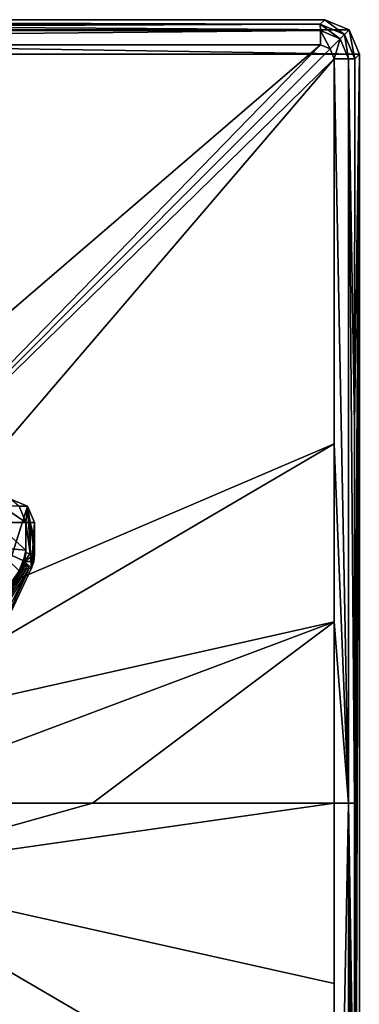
# Model space of a CAD drawing. Header units: millimetres. Extents: x -134 to 34, y -34 to 34.
# Tile 9 of 18: x -81 to -66, y -9 to 34. Entities that reach past the tile are written whole.
import ezdxf

# ---------------------------------------------------------------- set-up
doc = ezdxf.new("R2010")
doc.units = ezdxf.units.MM
doc.header["$LTSCALE"] = 65.128124
for name, color, linetype in [('117', 7, 'CONTINUOUS'), ('123', 7, 'CONTINUOUS'), ('124', 7, 'CONTINUOUS'), ('133', 7, 'CONTINUOUS'), ('134', 7, 'CONTINUOUS'), ('151', 7, 'CONTINUOUS'), ('165', 7, 'CONTINUOUS'), ('166', 7, 'CONTINUOUS'), ('167', 7, 'CONTINUOUS'), ('180', 7, 'CONTINUOUS'), ('181', 7, 'CONTINUOUS'), ('182', 7, 'CONTINUOUS'), ('183', 7, 'CONTINUOUS'), ('184', 7, 'CONTINUOUS'), ('185', 7, 'CONTINUOUS'), ('186', 7, 'CONTINUOUS'), ('187', 7, 'CONTINUOUS'), ('203', 7, 'CONTINUOUS'), ('204', 7, 'CONTINUOUS'), ('211', 7, 'CONTINUOUS'), ('82', 7, 'CONTINUOUS'), ('83', 7, 'CONTINUOUS'), ('84', 7, 'CONTINUOUS'), ('88', 7, 'CONTINUOUS'), ('89', 7, 'CONTINUOUS'), ('90', 7, 'CONTINUOUS'), ('91', 7, 'CONTINUOUS'), ('92', 7, 'CONTINUOUS'), ('93', 7, 'CONTINUOUS'), ('94', 7, 'CONTINUOUS')]:
    doc.layers.add(name, color=color, linetype=linetype)

msp = doc.modelspace()

# ---------------------------------------------------------------- linework, layer by layer
at = {"layer": '117', "color": 7, "linetype": 'CONTINUOUS'}
for points in [[(-83.977, 5.33, 181.05), (-80.707, 10.123, 180.476), (-85.768, 3.084, 181.583), (-83.977, 5.33, 181.05)], [(-85.768, 3.084, 181.583), (-80.707, 10.123, 180.476), (-84.254, 3.891, 184.289), (-85.768, 3.084, 181.583)], [(-80.707, 10.123, 180.476), (-80.675, 10.149, 182.829), (-84.254, 3.891, 184.289), (-80.707, 10.123, 180.476)], [(-84.254, 3.891, 184.289), (-80.675, 10.149, 182.829), (-83.484, 4.562, 187.917), (-84.254, 3.891, 184.289)], [(-81.847, 8.456, 179.734), (-80.707, 10.123, 180.476), (-83.977, 5.33, 181.05), (-81.847, 8.456, 179.734)], [(-80.68, 10.145, 198.942), (-80.79, 10.08, 205.432), (-83.577, 5.382, 200.462), (-80.68, 10.145, 198.942)], [(-83.236, 5.132, 196.329), (-80.68, 10.145, 198.942), (-83.577, 5.382, 200.462), (-83.236, 5.132, 196.329)], [(-80.664, 10.158, 185.523), (-80.656, 10.165, 188.635), (-83.484, 4.562, 187.917), (-80.664, 10.158, 185.523)], [(-83.484, 4.562, 187.917), (-80.656, 10.165, 188.635), (-83.216, 4.905, 192.068), (-83.484, 4.562, 187.917)], [(-80.675, 10.149, 182.829), (-80.664, 10.158, 185.523), (-83.484, 4.562, 187.917), (-80.675, 10.149, 182.829)], [(-80.651, 10.169, 193.399), (-80.68, 10.145, 198.942), (-83.236, 5.132, 196.329), (-80.651, 10.169, 193.399)], [(-83.216, 4.905, 192.068), (-80.651, 10.169, 193.399), (-83.236, 5.132, 196.329), (-83.216, 4.905, 192.068)], [(-80.656, 10.165, 188.635), (-80.651, 10.169, 193.399), (-83.216, 4.905, 192.068), (-80.656, 10.165, 188.635)], [(-81.334, 9.272, 179.005), (-80.707, 10.123, 180.476), (-81.847, 8.456, 179.734), (-81.334, 9.272, 179.005)], [(-80.791, 10.077, 178.108), (-80.707, 10.123, 180.476), (-81.334, 9.272, 179.005), (-80.791, 10.077, 178.108)]]:
    msp.add_3dface(points, dxfattribs=at)
at = {"layer": '123', "color": 7, "linetype": 'CONTINUOUS'}
for points in [[(-80.5, 12.18, 205.517), (-81.841, 12.18, 210.521), (-80.5, 10.969, 205.517), (-80.5, 12.18, 205.517)], [(-80.5, 10.969, 205.517), (-81.841, 12.18, 210.521), (-81.841, 11.093, 210.52), (-80.5, 10.969, 205.517)]]:
    msp.add_3dface(points, dxfattribs=at)
at = {"layer": '124', "color": 7, "linetype": 'CONTINUOUS'}
for points in [[(-80.5, 12.18, 205.517), (-80.5, 10.969, 205.517), (-80.5, 10.967, 205.465), (-80.5, 12.18, 205.517)], [(-80.5, 10.844, 197.597), (-80.5, 12.18, 205.517), (-80.5, 10.966, 205.413), (-80.5, 10.844, 197.597)], [(-80.5, 12.18, 205.517), (-80.5, 10.844, 197.597), (-80.5, 12.18, 190.517), (-80.5, 12.18, 205.517)], [(-80.5, 10.966, 205.413), (-80.5, 12.18, 205.517), (-80.5, 10.967, 205.465), (-80.5, 10.966, 205.413)], [(-80.5, 10.938, 176.534), (-80.5, 10.929, 176.388), (-80.5, 12.18, 190.517), (-80.5, 10.938, 176.534)], [(-80.5, 12.18, 190.517), (-80.5, 10.929, 176.388), (-80.5, 10.899, 175.95), (-80.5, 12.18, 190.517)], [(-80.5, 10.944, 176.683), (-80.5, 10.938, 176.534), (-80.5, 12.18, 190.517), (-80.5, 10.944, 176.683)], [(-80.5, 10.956, 177.075), (-80.5, 10.944, 176.683), (-80.5, 12.18, 190.517), (-80.5, 10.956, 177.075)], [(-80.5, 10.966, 177.465), (-80.5, 10.956, 177.075), (-80.5, 12.18, 190.517), (-80.5, 10.966, 177.465)], [(-80.5, 10.97, 177.8), (-80.5, 10.966, 177.465), (-80.5, 12.18, 190.517), (-80.5, 10.97, 177.8)], [(-80.5, 10.964, 178.136), (-80.5, 10.97, 177.8), (-80.5, 12.18, 190.517), (-80.5, 10.964, 178.136)], [(-80.5, 10.827, 190.506), (-80.5, 10.964, 178.136), (-80.5, 12.18, 190.517), (-80.5, 10.827, 190.506)], [(-80.5, 10.844, 197.597), (-80.5, 10.827, 190.506), (-80.5, 12.18, 190.517), (-80.5, 10.844, 197.597)], [(-80.5, 12.18, 175.517), (-80.5, 12.18, 190.517), (-80.5, 11.525, 175.517), (-80.5, 12.18, 175.517)], [(-80.5, 11.525, 175.517), (-80.5, 12.18, 190.517), (-80.5, 10.869, 175.517), (-80.5, 11.525, 175.517)], [(-80.5, 10.869, 175.517), (-80.5, 12.18, 190.517), (-80.5, 10.899, 175.95), (-80.5, 10.869, 175.517)]]:
    msp.add_3dface(points, dxfattribs=at)
at = {"layer": '133', "color": 7, "linetype": 'CONTINUOUS'}
for points in [[(-88.061, 0.02, 126.021), (-87.731, -1.714, 76.519), (-80.468, 10.164, 101.681), (-88.061, 0.02, 126.021)], [(-80.58, 10.147, 138.702), (-88.061, 0.02, 126.021), (-80.468, 10.164, 101.681), (-80.58, 10.147, 138.702)], [(-80.693, 10.131, 175.517), (-88.061, 0.02, 126.021), (-80.58, 10.147, 138.702), (-80.693, 10.131, 175.517)], [(-83.245, 6.43, 175.517), (-88.061, 0.02, 126.021), (-80.693, 10.131, 175.517), (-83.245, 6.43, 175.517)], [(-87.731, -1.714, 76.519), (-87.402, -3.447, 27.017), (-80.356, 10.18, 64.453), (-87.731, -1.714, 76.519)], [(-80.468, 10.164, 101.681), (-87.731, -1.714, 76.519), (-80.356, 10.18, 64.453), (-80.468, 10.164, 101.681)], [(-80.356, 10.18, 64.453), (-87.402, -3.447, 27.017), (-83.455, 3.414, 27.017), (-80.356, 10.18, 64.453)], [(-80.246, 10.197, 27.017), (-80.356, 10.18, 64.453), (-83.455, 3.414, 27.017), (-80.246, 10.197, 27.017)]]:
    msp.add_3dface(points, dxfattribs=at)
at = {"layer": '134', "color": 7, "linetype": 'CONTINUOUS'}
for points in [[(-80.5, 12.18, 175.517), (-80.5, 11.525, 175.517), (-80.5, 10.867, 175.491), (-80.5, 12.18, 175.517)], [(-80.313, 10.825, 101.464), (-80.5, 12.18, 175.517), (-80.5, 10.867, 175.491), (-80.313, 10.825, 101.464)], [(-80.5, 12.18, 175.517), (-80.313, 10.825, 101.464), (-80.313, 12.18, 101.267), (-80.5, 12.18, 175.517)], [(-80.313, 10.825, 101.464), (-80.126, 10.784, 27.017), (-80.313, 12.18, 101.267), (-80.313, 10.825, 101.464)], [(-80.313, 12.18, 101.267), (-80.126, 10.784, 27.017), (-80.126, 11.48, 27.017), (-80.313, 12.18, 101.267)], [(-80.126, 12.18, 27.017), (-80.313, 12.18, 101.267), (-80.126, 11.48, 27.017), (-80.126, 12.18, 27.017)], [(-80.5, 11.525, 175.517), (-80.5, 10.869, 175.517), (-80.5, 10.867, 175.491), (-80.5, 11.525, 175.517)]]:
    msp.add_3dface(points, dxfattribs=at)
at = {"layer": '151', "color": 7, "linetype": 'CONTINUOUS'}
for points in [[(-80.754, 10.097, 176.448), (-80.761, 10.094, 176.578), (-81.07, 9.622, 176.396), (-80.754, 10.097, 176.448)], [(-80.761, 10.094, 176.578), (-80.768, 10.089, 176.708), (-81.07, 9.622, 176.396), (-80.761, 10.094, 176.578)]]:
    msp.add_3dface(points, dxfattribs=at)
at = {"layer": '165', "color": 7, "linetype": 'CONTINUOUS'}
for points in [[(-81.841, 12.18, 210.521), (-80.5, 12.18, 205.517), (-81.531, 12.887, 209.231), (-81.841, 12.18, 210.521)], [(-80.5, 12.18, 205.517), (-80.793, 12.887, 205.517), (-81.531, 12.887, 209.231), (-80.5, 12.18, 205.517)]]:
    msp.add_3dface(points, dxfattribs=at)
at = {"layer": '166', "color": 7, "linetype": 'CONTINUOUS'}
for points in [[(-80.5, 12.18, 175.517), (-80.793, 12.887, 205.517), (-80.5, 12.18, 190.517), (-80.5, 12.18, 175.517)], [(-80.5, 12.18, 205.517), (-80.5, 12.18, 190.517), (-80.793, 12.887, 205.517), (-80.5, 12.18, 205.517)], [(-80.793, 12.887, 205.517), (-80.5, 12.18, 175.517), (-80.793, 12.887, 175.517), (-80.793, 12.887, 205.517)]]:
    msp.add_3dface(points, dxfattribs=at)
at = {"layer": '167', "color": 7, "linetype": 'CONTINUOUS'}
for points in [[(-81.126, 13.18, 27.017), (-80.793, 12.887, 175.517), (-80.419, 12.887, 27.017), (-81.126, 13.18, 27.017)], [(-80.793, 12.887, 175.517), (-80.5, 12.18, 175.517), (-80.419, 12.887, 27.017), (-80.793, 12.887, 175.517)], [(-80.5, 12.18, 175.517), (-80.313, 12.18, 101.267), (-80.419, 12.887, 27.017), (-80.5, 12.18, 175.517)], [(-80.313, 12.18, 101.267), (-80.126, 12.18, 27.017), (-80.419, 12.887, 27.017), (-80.313, 12.18, 101.267)]]:
    msp.add_3dface(points, dxfattribs=at)
at = {"layer": '180', "color": 7, "linetype": 'CONTINUOUS'}
for points in [[(-81.841, 11.093, 210.52), (-80.794, 10.078, 205.551), (-80.575, 10.5, 205.535), (-81.841, 11.093, 210.52)], [(-80.5, 10.969, 205.517), (-81.841, 11.093, 210.52), (-80.575, 10.5, 205.535), (-80.5, 10.969, 205.517)]]:
    msp.add_3dface(points, dxfattribs=at)
at = {"layer": '181', "color": 7, "linetype": 'CONTINUOUS'}
for points in [[(-80.5, 10.967, 205.465), (-80.5, 10.969, 205.517), (-80.575, 10.5, 205.535), (-80.5, 10.967, 205.465)], [(-80.5, 10.966, 205.413), (-80.5, 10.967, 205.465), (-80.575, 10.5, 205.535), (-80.5, 10.966, 205.413)], [(-80.5, 10.966, 205.413), (-80.575, 10.5, 205.535), (-80.574, 10.5, 205.423), (-80.5, 10.966, 205.413)], [(-80.794, 10.078, 205.551), (-80.792, 10.079, 205.491), (-80.575, 10.5, 205.535), (-80.794, 10.078, 205.551)], [(-80.792, 10.079, 205.491), (-80.79, 10.08, 205.432), (-80.575, 10.5, 205.535), (-80.792, 10.079, 205.491)], [(-80.575, 10.5, 205.535), (-80.79, 10.08, 205.432), (-80.574, 10.5, 205.423), (-80.575, 10.5, 205.535)]]:
    msp.add_3dface(points, dxfattribs=at)
at = {"layer": '182', "color": 7, "linetype": 'CONTINUOUS'}
for points in [[(-80.707, 10.123, 180.476), (-80.791, 10.077, 178.108), (-80.5, 10.827, 190.506), (-80.707, 10.123, 180.476)], [(-80.5, 10.827, 190.506), (-80.791, 10.077, 178.108), (-80.575, 10.497, 178.121), (-80.5, 10.827, 190.506)], [(-80.675, 10.149, 182.829), (-80.707, 10.123, 180.476), (-80.5, 10.827, 190.506), (-80.675, 10.149, 182.829)], [(-80.68, 10.145, 198.942), (-80.5, 10.844, 197.597), (-80.5, 10.966, 205.413), (-80.68, 10.145, 198.942)], [(-80.68, 10.145, 198.942), (-80.5, 10.966, 205.413), (-80.574, 10.5, 205.423), (-80.68, 10.145, 198.942)], [(-80.68, 10.145, 198.942), (-80.651, 10.169, 193.399), (-80.5, 10.844, 197.597), (-80.68, 10.145, 198.942)], [(-80.664, 10.158, 185.523), (-80.675, 10.149, 182.829), (-80.5, 10.827, 190.506), (-80.664, 10.158, 185.523)], [(-80.656, 10.165, 188.635), (-80.664, 10.158, 185.523), (-80.5, 10.827, 190.506), (-80.656, 10.165, 188.635)], [(-80.651, 10.169, 193.399), (-80.656, 10.165, 188.635), (-80.5, 10.827, 190.506), (-80.651, 10.169, 193.399)], [(-80.651, 10.169, 193.399), (-80.5, 10.827, 190.506), (-80.5, 10.844, 197.597), (-80.651, 10.169, 193.399)], [(-80.5, 10.964, 178.136), (-80.5, 10.827, 190.506), (-80.575, 10.497, 178.121), (-80.5, 10.964, 178.136)], [(-80.79, 10.08, 205.432), (-80.68, 10.145, 198.942), (-80.574, 10.5, 205.423), (-80.79, 10.08, 205.432)]]:
    msp.add_3dface(points, dxfattribs=at)
at = {"layer": '183', "color": 7, "linetype": 'CONTINUOUS'}
for points in [[(-80.5, 10.966, 177.465), (-80.5, 10.97, 177.8), (-80.575, 10.497, 178.121), (-80.5, 10.966, 177.465)], [(-80.5, 10.97, 177.8), (-80.5, 10.964, 178.136), (-80.575, 10.497, 178.121), (-80.5, 10.97, 177.8)], [(-80.5, 10.966, 177.465), (-80.575, 10.497, 178.121), (-80.574, 10.501, 177.477), (-80.5, 10.966, 177.465)], [(-80.791, 10.077, 178.108), (-80.79, 10.084, 177.796), (-80.574, 10.501, 177.477), (-80.791, 10.077, 178.108)], [(-80.575, 10.497, 178.121), (-80.791, 10.077, 178.108), (-80.574, 10.501, 177.477), (-80.575, 10.497, 178.121)], [(-80.79, 10.084, 177.796), (-80.789, 10.082, 177.487), (-80.574, 10.501, 177.477), (-80.79, 10.084, 177.796)]]:
    msp.add_3dface(points, dxfattribs=at)
at = {"layer": '184', "color": 7, "linetype": 'CONTINUOUS'}
for points in [[(-80.5, 10.956, 177.075), (-80.5, 10.966, 177.465), (-80.574, 10.501, 177.477), (-80.5, 10.956, 177.075)], [(-80.5, 10.944, 176.683), (-80.5, 10.956, 177.075), (-80.574, 10.501, 177.477), (-80.5, 10.944, 176.683)], [(-80.5, 10.944, 176.683), (-80.574, 10.501, 177.477), (-80.569, 10.496, 176.696), (-80.5, 10.944, 176.683)], [(-80.574, 10.501, 177.477), (-80.789, 10.082, 177.487), (-80.569, 10.496, 176.696), (-80.574, 10.501, 177.477)], [(-80.789, 10.082, 177.487), (-80.779, 10.085, 177.097), (-80.569, 10.496, 176.696), (-80.789, 10.082, 177.487)], [(-80.779, 10.085, 177.097), (-80.768, 10.089, 176.708), (-80.569, 10.496, 176.696), (-80.779, 10.085, 177.097)]]:
    msp.add_3dface(points, dxfattribs=at)
at = {"layer": '185', "color": 7, "linetype": 'CONTINUOUS'}
for points in [[(-80.5, 10.938, 176.534), (-80.5, 10.944, 176.683), (-80.569, 10.496, 176.696), (-80.5, 10.938, 176.534)], [(-80.5, 10.929, 176.388), (-80.5, 10.938, 176.534), (-80.569, 10.496, 176.696), (-80.5, 10.929, 176.388)], [(-80.5, 10.929, 176.388), (-80.569, 10.496, 176.696), (-80.565, 10.494, 176.419), (-80.5, 10.929, 176.388)], [(-80.569, 10.496, 176.696), (-80.768, 10.089, 176.708), (-80.565, 10.494, 176.419), (-80.569, 10.496, 176.696)], [(-80.768, 10.089, 176.708), (-80.761, 10.094, 176.578), (-80.565, 10.494, 176.419), (-80.768, 10.089, 176.708)], [(-80.761, 10.094, 176.578), (-80.754, 10.097, 176.448), (-80.565, 10.494, 176.419), (-80.761, 10.094, 176.578)]]:
    msp.add_3dface(points, dxfattribs=at)
at = {"layer": '186', "color": 7, "linetype": 'CONTINUOUS'}
for points in [[(-80.5, 10.869, 175.517), (-80.5, 10.929, 176.388), (-80.565, 10.494, 176.419), (-80.5, 10.869, 175.517)], [(-80.5, 10.869, 175.517), (-80.565, 10.494, 176.419), (-80.55, 10.485, 175.542), (-80.5, 10.869, 175.517)], [(-80.5, 10.929, 176.388), (-80.5, 10.869, 175.517), (-80.5, 10.899, 175.95), (-80.5, 10.929, 176.388)], [(-80.565, 10.494, 176.419), (-80.754, 10.097, 176.448), (-80.725, 10.111, 176.011), (-80.565, 10.494, 176.419)], [(-80.697, 10.127, 175.566), (-80.565, 10.494, 176.419), (-80.725, 10.111, 176.011), (-80.697, 10.127, 175.566)], [(-80.55, 10.485, 175.542), (-80.565, 10.494, 176.419), (-80.697, 10.127, 175.566), (-80.55, 10.485, 175.542)]]:
    msp.add_3dface(points, dxfattribs=at)
at = {"layer": '187', "color": 7, "linetype": 'CONTINUOUS'}
for points in [[(-80.313, 10.825, 101.464), (-80.5, 10.867, 175.491), (-80.549, 10.485, 175.503), (-80.313, 10.825, 101.464)], [(-80.126, 10.784, 27.017), (-80.313, 10.825, 101.464), (-80.549, 10.485, 175.503), (-80.126, 10.784, 27.017)], [(-80.126, 10.784, 27.017), (-80.549, 10.485, 175.503), (-80.156, 10.485, 27.017), (-80.126, 10.784, 27.017)], [(-80.693, 10.131, 175.517), (-80.58, 10.147, 138.702), (-80.549, 10.485, 175.503), (-80.693, 10.131, 175.517)], [(-80.58, 10.147, 138.702), (-80.468, 10.164, 101.681), (-80.549, 10.485, 175.503), (-80.58, 10.147, 138.702)], [(-80.468, 10.164, 101.681), (-80.356, 10.18, 64.453), (-80.549, 10.485, 175.503), (-80.468, 10.164, 101.681)], [(-80.356, 10.18, 64.453), (-80.246, 10.197, 27.017), (-80.549, 10.485, 175.503), (-80.356, 10.18, 64.453)], [(-80.549, 10.485, 175.503), (-80.246, 10.197, 27.017), (-80.156, 10.485, 27.017), (-80.549, 10.485, 175.503)]]:
    msp.add_3dface(points, dxfattribs=at)
at = {"layer": '203', "color": 7, "linetype": 'CONTINUOUS'}
for points in [[(-80.5, 10.869, 175.517), (-80.55, 10.485, 175.542), (-80.549, 10.485, 175.503), (-80.5, 10.869, 175.517)], [(-80.5, 10.867, 175.491), (-80.5, 10.869, 175.517), (-80.549, 10.485, 175.503), (-80.5, 10.867, 175.491)], [(-80.693, 10.131, 175.517), (-80.55, 10.485, 175.542), (-80.697, 10.127, 175.566), (-80.693, 10.131, 175.517)], [(-80.55, 10.485, 175.542), (-80.693, 10.131, 175.517), (-80.549, 10.485, 175.503), (-80.55, 10.485, 175.542)]]:
    msp.add_3dface(points, dxfattribs=at)
at = {"layer": '204', "color": 7, "linetype": 'CONTINUOUS'}
for points in [[(-83.455, 3.414, 27.017), (-81.126, 13.18, 27.017), (-80.419, 12.887, 27.017), (-83.455, 3.414, 27.017)], [(-80.246, 10.197, 27.017), (-83.455, 3.414, 27.017), (-80.419, 12.887, 27.017), (-80.246, 10.197, 27.017)], [(-80.126, 12.18, 27.017), (-80.246, 10.197, 27.017), (-80.419, 12.887, 27.017), (-80.126, 12.18, 27.017)], [(-80.246, 10.197, 27.017), (-80.126, 12.18, 27.017), (-80.156, 10.485, 27.017), (-80.246, 10.197, 27.017)], [(-80.126, 12.18, 27.017), (-80.126, 11.48, 27.017), (-80.156, 10.485, 27.017), (-80.126, 12.18, 27.017)], [(-80.126, 11.48, 27.017), (-80.126, 10.784, 27.017), (-80.156, 10.485, 27.017), (-80.126, 11.48, 27.017)]]:
    msp.add_3dface(points, dxfattribs=at)
at = {"layer": '211', "color": 7, "linetype": 'CONTINUOUS'}
for points in [[(-83.245, 6.43, 175.517), (-80.693, 10.131, 175.517), (-81.766, 8.603, 176.277), (-83.245, 6.43, 175.517)], [(-81.766, 8.603, 176.277), (-80.693, 10.131, 175.517), (-81.584, 8.869, 176.329), (-81.766, 8.603, 176.277)], [(-80.693, 10.131, 175.517), (-81.41, 9.123, 176.361), (-81.584, 8.869, 176.329), (-80.693, 10.131, 175.517)], [(-81.41, 9.123, 176.361), (-80.693, 10.131, 175.517), (-81.07, 9.622, 176.396), (-81.41, 9.123, 176.361)], [(-80.697, 10.127, 175.566), (-81.07, 9.622, 176.396), (-80.693, 10.131, 175.517), (-80.697, 10.127, 175.566)], [(-80.754, 10.097, 176.448), (-81.07, 9.622, 176.396), (-80.697, 10.127, 175.566), (-80.754, 10.097, 176.448)], [(-80.754, 10.097, 176.448), (-80.697, 10.127, 175.566), (-80.725, 10.111, 176.011), (-80.754, 10.097, 176.448)]]:
    msp.add_3dface(points, dxfattribs=at)
at = {"layer": '82', "color": 7, "linetype": 'CONTINUOUS'}
for points in [[(-67.701, 33.799, 25.97), (-67.499, 34, 20.2), (-132.501, 34, 20.2), (-67.701, 33.799, 25.97)], [(-100.012, 33.794, 26.105), (-67.701, 33.799, 25.97), (-132.501, 34, 20.2), (-100.012, 33.794, 26.105)]]:
    msp.add_3dface(points, dxfattribs=at)
at = {"layer": '83', "color": 7, "linetype": 'CONTINUOUS'}
for points in [[(-66.205, -16.401, 26.073), (-66, 32.501, 20.2), (-66.206, 0, 26.103), (-66.205, -16.401, 26.073)], [(-66.206, 0, 26.103), (-66, 32.501, 20.2), (-66.205, 16.401, 26.073), (-66.206, 0, 26.103)], [(-66.201, -32.299, 25.97), (-66, 32.501, 20.2), (-66.205, -16.401, 26.073), (-66.201, -32.299, 25.97)], [(-66.205, 16.401, 26.073), (-66, 32.501, 20.2), (-66.201, 32.299, 25.97), (-66.205, 16.401, 26.073)], [(-66, -32.501, 20.2), (-66, 32.501, 20.2), (-66.201, -32.299, 25.97), (-66, -32.501, 20.2)]]:
    msp.add_3dface(points, dxfattribs=at)
at = {"layer": '84', "color": 7, "linetype": 'CONTINUOUS'}
for points in [[(-67.499, 34, 20.2), (-67.701, 33.799, 25.97), (-66.64, 33.358, 25.981), (-67.499, 34, 20.2)], [(-66.439, 33.561, 20.2), (-67.499, 34, 20.2), (-66.64, 33.358, 25.981), (-66.439, 33.561, 20.2)], [(-66.201, 32.299, 25.97), (-66.439, 33.561, 20.2), (-66.64, 33.358, 25.981), (-66.201, 32.299, 25.97)], [(-66.201, 32.299, 25.97), (-66, 32.501, 20.2), (-66.439, 33.561, 20.2), (-66.201, 32.299, 25.97)]]:
    msp.add_3dface(points, dxfattribs=at)
at = {"layer": '88', "color": 7, "linetype": 'CONTINUOUS'}
for points in [[(-67.692, 32.908, 26.838), (-84.748, 32.901, 26.946), (-94.051, 10.297, 27.003), (-67.692, 32.908, 26.838)], [(-91.586, 8.404, 27.003), (-67.692, 32.908, 26.838), (-94.051, 10.297, 27.003), (-91.586, 8.404, 27.003)], [(-67.267, 32.731, 26.836), (-67.692, 32.908, 26.838), (-91.586, 8.404, 27.003), (-67.267, 32.731, 26.836)], [(-67.092, 32.308, 26.838), (-67.267, 32.731, 26.836), (-91.586, 8.404, 27.003), (-67.092, 32.308, 26.838)], [(-89.696, 5.937, 27.003), (-67.092, 32.308, 26.838), (-91.586, 8.404, 27.003), (-89.696, 5.937, 27.003)], [(-67.1, 15.596, 26.945), (-67.092, 32.308, 26.838), (-89.696, 5.937, 27.003), (-67.1, 15.596, 26.945)], [(-88.509, 3.063, 27.003), (-67.1, 15.596, 26.945), (-89.696, 5.937, 27.003), (-88.509, 3.063, 27.003)], [(-67.1, 7.86, 26.965), (-67.1, 15.596, 26.945), (-88.509, 3.063, 27.003), (-67.1, 7.86, 26.965)], [(-88.107, 0, 27.003), (-67.1, 7.86, 26.965), (-88.509, 3.063, 27.003), (-88.107, 0, 27.003)], [(-77.603, 0, 27.015), (-67.1, 7.86, 26.965), (-88.107, 0, 27.003), (-77.603, 0, 27.015)], [(-67.1, 0, 26.971), (-67.1, 7.86, 26.965), (-77.603, 0, 27.015), (-67.1, 0, 26.971)]]:
    msp.add_3dface(points, dxfattribs=at)
at = {"layer": '89', "color": 7, "linetype": 'CONTINUOUS'}
for points in [[(-132.501, 34, 20.2), (-66.439, 33.561, 20.2), (-133.561, 33.561, 20.2), (-132.501, 34, 20.2)], [(-132.501, 34, 20.2), (-67.499, 34, 20.2), (-66.439, 33.561, 20.2), (-132.501, 34, 20.2)], [(-66, 32.501, 20.2), (-134, 32.501, 20.2), (-133.561, 33.561, 20.2), (-66, 32.501, 20.2)], [(-66.439, 33.561, 20.2), (-66, 32.501, 20.2), (-133.561, 33.561, 20.2), (-66.439, 33.561, 20.2)], [(-134, -32.501, 20.2), (-134, 32.501, 20.2), (-66, -32.501, 20.2), (-134, -32.501, 20.2)], [(-134, 32.501, 20.2), (-66, 32.501, 20.2), (-66, -32.501, 20.2), (-134, 32.501, 20.2)]]:
    msp.add_3dface(points, dxfattribs=at)
at = {"layer": '90', "color": 7, "linetype": 'CONTINUOUS'}
for points in [[(-67.1, 0, 26.971), (-77.603, 0, 27.015), (-88.509, -3.063, 27.003), (-67.1, 0, 26.971)], [(-67.1, -7.831, 26.965), (-67.1, 0, 26.971), (-88.509, -3.063, 27.003), (-67.1, -7.831, 26.965)], [(-77.603, 0, 27.015), (-88.107, 0, 27.003), (-88.509, -3.063, 27.003), (-77.603, 0, 27.015)], [(-89.696, -5.937, 27.003), (-67.1, -15.553, 26.945), (-88.509, -3.063, 27.003), (-89.696, -5.937, 27.003)], [(-67.1, -15.553, 26.945), (-67.1, -7.831, 26.965), (-88.509, -3.063, 27.003), (-67.1, -15.553, 26.945)], [(-91.586, -8.404, 27.003), (-67.092, -32.308, 26.838), (-89.696, -5.937, 27.003), (-91.586, -8.404, 27.003)], [(-67.092, -32.308, 26.838), (-67.1, -15.553, 26.945), (-89.696, -5.937, 27.003), (-67.092, -32.308, 26.838)], [(-94.051, -10.297, 27.003), (-67.269, -32.733, 26.836), (-91.586, -8.404, 27.003), (-94.051, -10.297, 27.003)], [(-67.269, -32.733, 26.836), (-67.092, -32.308, 26.838), (-91.586, -8.404, 27.003), (-67.269, -32.733, 26.836)]]:
    msp.add_3dface(points, dxfattribs=at)
at = {"layer": '91', "color": 7, "linetype": 'CONTINUOUS'}
for points in [[(-67.701, 33.799, 25.97), (-100.012, 33.794, 26.105), (-132.305, 33.527, 26.583), (-67.701, 33.799, 25.97)], [(-67.701, 33.799, 25.97), (-132.305, 33.527, 26.583), (-67.695, 33.527, 26.583), (-67.701, 33.799, 25.97)], [(-132.308, 32.908, 26.838), (-67.692, 32.908, 26.838), (-67.695, 33.527, 26.583), (-132.308, 32.908, 26.838)], [(-132.305, 33.527, 26.583), (-132.308, 32.908, 26.838), (-67.695, 33.527, 26.583), (-132.305, 33.527, 26.583)], [(-132.308, 32.908, 26.838), (-115.254, 32.901, 26.946), (-67.692, 32.908, 26.838), (-132.308, 32.908, 26.838)], [(-115.254, 32.901, 26.946), (-84.748, 32.901, 26.946), (-67.692, 32.908, 26.838), (-115.254, 32.901, 26.946)]]:
    msp.add_3dface(points, dxfattribs=at)
at = {"layer": '92', "color": 7, "linetype": 'CONTINUOUS'}
for points in [[(-66.64, 33.358, 25.981), (-67.701, 33.799, 25.97), (-66.831, 33.17, 26.578), (-66.64, 33.358, 25.981)], [(-67.701, 33.799, 25.97), (-67.695, 33.527, 26.583), (-66.831, 33.17, 26.578), (-67.701, 33.799, 25.97)], [(-67.692, 32.908, 26.838), (-67.267, 32.731, 26.836), (-67.695, 33.527, 26.583), (-67.692, 32.908, 26.838)], [(-67.695, 33.527, 26.583), (-67.267, 32.731, 26.836), (-66.831, 33.17, 26.578), (-67.695, 33.527, 26.583)], [(-66.64, 33.358, 25.981), (-66.831, 33.17, 26.578), (-66.473, 32.305, 26.583), (-66.64, 33.358, 25.981)], [(-66.201, 32.299, 25.97), (-66.64, 33.358, 25.981), (-66.473, 32.305, 26.583), (-66.201, 32.299, 25.97)], [(-67.267, 32.731, 26.836), (-67.092, 32.308, 26.838), (-66.831, 33.17, 26.578), (-67.267, 32.731, 26.836)], [(-66.831, 33.17, 26.578), (-67.092, 32.308, 26.838), (-66.473, 32.305, 26.583), (-66.831, 33.17, 26.578)]]:
    msp.add_3dface(points, dxfattribs=at)
at = {"layer": '93', "color": 7, "linetype": 'CONTINUOUS'}
for points in [[(-67.092, 32.308, 26.838), (-67.1, 15.596, 26.945), (-66.478, 0, 26.717), (-67.092, 32.308, 26.838)], [(-66.473, 32.305, 26.583), (-67.092, 32.308, 26.838), (-66.478, 0, 26.717), (-66.473, 32.305, 26.583)], [(-66.206, 0, 26.103), (-66.473, 32.305, 26.583), (-66.478, 0, 26.717), (-66.206, 0, 26.103)], [(-66.206, 0, 26.103), (-66.205, 16.401, 26.073), (-66.473, 32.305, 26.583), (-66.206, 0, 26.103)], [(-66.205, 16.401, 26.073), (-66.201, 32.299, 25.97), (-66.473, 32.305, 26.583), (-66.205, 16.401, 26.073)], [(-67.1, 15.596, 26.945), (-67.1, 7.86, 26.965), (-66.478, 0, 26.717), (-67.1, 15.596, 26.945)], [(-67.1, 7.86, 26.965), (-67.1, 0, 26.971), (-66.478, 0, 26.717), (-67.1, 7.86, 26.965)]]:
    msp.add_3dface(points, dxfattribs=at)
at = {"layer": '94', "color": 7, "linetype": 'CONTINUOUS'}
for points in [[(-67.1, 0, 26.971), (-67.1, -7.831, 26.965), (-67.1, -15.553, 26.945), (-67.1, 0, 26.971)], [(-67.1, 0, 26.971), (-67.1, -15.553, 26.945), (-67.092, -32.308, 26.838), (-67.1, 0, 26.971)], [(-67.1, 0, 26.971), (-67.092, -32.308, 26.838), (-66.478, 0, 26.717), (-67.1, 0, 26.971)], [(-66.478, 0, 26.717), (-67.092, -32.308, 26.838), (-66.473, -32.305, 26.583), (-66.478, 0, 26.717)], [(-66.201, -32.299, 25.97), (-66.205, -16.401, 26.073), (-66.478, 0, 26.717), (-66.201, -32.299, 25.97)], [(-66.201, -32.299, 25.97), (-66.478, 0, 26.717), (-66.473, -32.305, 26.583), (-66.201, -32.299, 25.97)], [(-66.205, -16.401, 26.073), (-66.206, 0, 26.103), (-66.478, 0, 26.717), (-66.205, -16.401, 26.073)]]:
    msp.add_3dface(points, dxfattribs=at)

doc.saveas('drawing.dxf')
